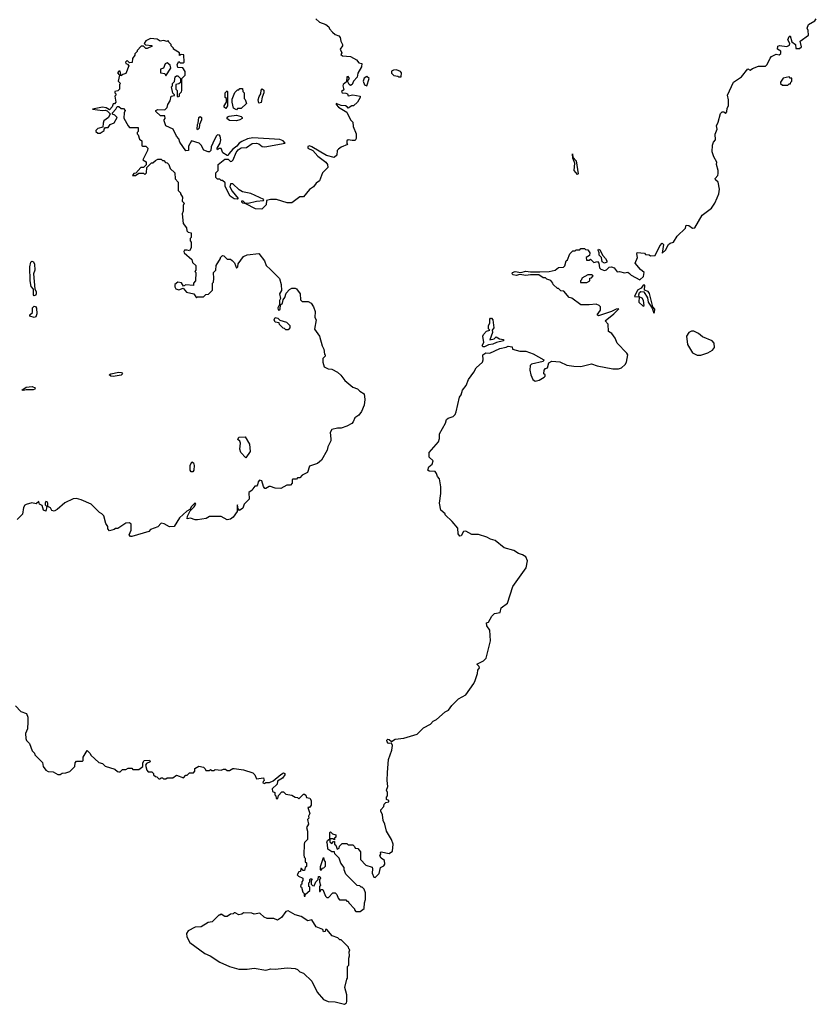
# Model space of a CAD drawing. Extents: x 2240384 to 2404287, y 351326 to 526670.
# Tile 59 of 256: x 2318621 to 2325397, y 384132 to 392506. Entities that reach past the tile are written whole.
import ezdxf

# ---------------------------------------------------------------- set-up
doc = ezdxf.new("R2010")
doc.units = 0

msp = doc.modelspace()

# ---------------------------------------------------------------- linework, layer by layer
at = {"layer": '0CON20XD'}
for points in [[(2321140, 392515), (2321170, 392485), (2321226.1, 392466.1), (2321250, 392445), (2321255, 392430), (2321280.7, 392400.7), (2321305, 392380), (2321335, 392370), (2321347.5, 392355), (2321353, 392323), (2321367.5, 392295), (2321366.7, 392283.3), (2321347.5, 392255), (2321360, 392225), (2321351.7, 392211.7), (2321368.3, 392198.3), (2321435, 392192.5), (2321486.1, 392166.1), (2321505, 392140), (2321530, 392135), (2321527.5, 392105), (2321498.3, 392051.7), (2321491.7, 392018.3), (2321460, 391985), (2321450, 391955), (2321435, 391947.5), (2321422.5, 391955), (2321410, 391985), (2321427.5, 392005), (2321415, 392022.5), (2321405, 392020), (2321401.7, 391978.3), (2321374, 391956), (2321370, 391945), (2321378.8, 391911.2), (2321357.5, 391895), (2321365, 391883.3), (2321395, 391882.5), (2321410, 391875), (2321415, 391860), (2321455, 391867.5), (2321516.7, 391856.7), (2321517.5, 391845), (2321493.6, 391806.4), (2321460, 391775), (2321445, 391772.5), (2321415, 391753.3), (2321406.7, 391766.7), (2321393.3, 391773.3), (2321355, 391777.5), (2321312.5, 391795), (2321313.3, 391785), (2321332.7, 391762.7), (2321405, 391720), (2321434.1, 391654.1), (2321453.6, 391633.6), (2321457.7, 391597.7), (2321482.5, 391535), (2321482.5, 391495), (2321475, 391480), (2321448.3, 391478.3), (2321415, 391483.3), (2321403.6, 391476.4), (2321403.3, 391453.3), (2321410, 391445), (2321355, 391422.5), (2321333.6, 391406.4), (2321322.5, 391395), (2321320, 391355), (2321296.7, 391333.3), (2321230.9, 391350.9), (2321105, 391426.2), (2321085, 391432.5), (2321071.7, 391428.3), (2321072.5, 391415), (2321114.1, 391394.1), (2321156.7, 391345), (2321223.8, 391295), (2321238.8, 391275), (2321241.7, 391248.3), (2321197.5, 391205), (2321170, 391135), (2321143.6, 391116.4), (2321120, 391085), (2321087, 391063), (2321035, 391000), (2321005, 391000), (2320935, 390947.5), (2320895, 390950), (2320805, 390976), (2320755, 390977.5), (2320721.7, 390968.3), (2320718.3, 390931.7), (2320680, 390895), (2320627, 390897), (2320545, 390940), (2320520, 390945), (2320510, 390955), (2320510, 390965), (2320520, 390965), (2320537.5, 390947.5), (2320565, 390946.2), (2320635, 390963.3), (2320695, 390970), (2320698.3, 390978.3), (2320588.3, 391028.3), (2320515, 391042.5), (2320488.5, 391058.5), (2320435, 391110), (2320415, 391110), (2320410, 391085), (2320429.3, 391049.3), (2320480, 390985), (2320475, 390980), (2320445, 390982.5), (2320412.5, 391005), (2320368.3, 391088.3), (2320368.3, 391118.3), (2320345, 391140), (2320335, 391140), (2320325, 391150), (2320305, 391150), (2320290, 391165), (2320290, 391205), (2320310, 391225), (2320310, 391275), (2320365, 391320), (2320395, 391320), (2320415, 391300), (2320425, 391302.5), (2320435.9, 391314.1), (2320462, 391378), (2320480, 391400), (2320504, 391416), (2320551.7, 391418.3), (2320597.9, 391452.1), (2320636.6, 391456.6), (2320655, 391450.8), (2320685, 391429.2), (2320705, 391425.8), (2320880, 391455), (2320862.5, 391475), (2320835, 391488.8), (2320605, 391502.9), (2320557.7, 391492.3), (2320509.3, 391470.7), (2320487.5, 391455), (2320469.3, 391430.7), (2320433.6, 391406.4), (2320400, 391365), (2320395, 391350), (2320385, 391350), (2320350, 391375), (2320335, 391410), (2320315, 391410), (2320305, 391400), (2320300, 391405), (2320300, 391415), (2320327.5, 391455), (2320331.2, 391485), (2320326.7, 391516.7), (2320320, 391525), (2320305, 391526.7), (2320293.6, 391516.4), (2320263.8, 391456.2)], [(2323655, 390024), (2323545, 389986.7), (2323533.6, 389996.4), (2323560, 390035), (2323560, 390065), (2323550, 390075), (2323525, 390087.5), (2323465, 390080), (2323395, 390080), (2323317, 390137), (2323293.6, 390143.6), (2323248.3, 390198.3), (2323225, 390200), (2323205, 390220), (2323195, 390220), (2323160, 390255), (2323157, 390267), (2323138.3, 390288.3), (2323105, 390300), (2323095, 390310), (2323075, 390310), (2323036.7, 390336.7), (2322965, 390336.7), (2322925, 390330), (2322875, 390340), (2322845, 390330.8), (2322817.7, 390337.7), (2322810, 390345), (2322813.8, 390355), (2322835, 390364.2), (2322885, 390356.2), (2322925, 390367.5), (2322965, 390361.2), (2323045, 390362.5), (2323125, 390366.2), (2323175, 390376.7), (2323205, 390397.5), (2323247, 390403), (2323258.3, 390411.7), (2323270, 390455), (2323280, 390465), (2323300, 390515), (2323325, 390540), (2323345, 390540), (2323355, 390550), (2323385, 390550), (2323395, 390560), (2323425, 390560), (2323433, 390553), (2323455, 390550), (2323470, 390525), (2323468.3, 390501.7), (2323440, 390485), (2323441.7, 390461.7), (2323465, 390460), (2323475, 390470), (2323505, 390440), (2323535, 390450), (2323547, 390437), (2323552.5, 390395), (2323564.1, 390384.1), (2323596.1, 390373.9), (2323611.2, 390378.8), (2323635, 390401.2), (2323655, 390404.3), (2323678, 390395), (2323703, 390363), (2323724.4, 390365.6), (2323765, 390354.5), (2323795, 390359.4), (2323808.1, 390348.1), (2323822.4, 390332.4), (2323895, 390293.3), (2323926.5, 390323.5), (2323933.3, 390355), (2323900.5, 390380.5), (2323857.5, 390435), (2323876.4, 390483.6), (2323870, 390515), (2323873.8, 390526.2), (2323935, 390520), (2323945, 390510), (2323975, 390507.5), (2323987.5, 390497.5), (2324025, 390500), (2324065, 390582.5), (2324086.4, 390606.4), (2324096.2, 390595), (2324085, 390520), (2324113.8, 390545), (2324141.2, 390595), (2324155, 390606.7), (2324182.5, 390615), (2324214.1, 390665.9), (2324285, 390732.5), (2324291.2, 390758.8), (2324312.5, 390755), (2324345, 390733.8), (2324363.6, 390736.4), (2324427, 390843), (2324505, 390902.5), (2324533.3, 390945), (2324555, 390992.5), (2324568, 391025), (2324574, 391065), (2324563.3, 391125), (2324540, 391145), (2324536.7, 391155), (2324558.3, 391181.7), (2324563, 391197), (2324563.3, 391225), (2324546.7, 391275), (2324550, 391295), (2324525, 391340), (2324511.2, 391381.2), (2324515, 391440), (2324523.9, 391466.1), (2324540, 391485), (2324537, 391533), (2324552.5, 391575), (2324547.5, 391605), (2324562.5, 391635), (2324581.7, 391708.3), (2324595, 391722.5), (2324611.7, 391721.7), (2324625, 391710), (2324637, 391723), (2324637.5, 391755), (2324650, 391775), (2324650, 391825), (2324642.5, 391865), (2324692.5, 391975), (2324759.3, 392020.7), (2324815, 392087.5), (2324835, 392077.5), (2324855, 392092.5), (2324905, 392112.5), (2324965, 392110), (2324980, 392125), (2325005, 392180), (2325017, 392193), (2325055, 392212.5), (2325081.7, 392208.3), (2325095, 392220), (2325095, 392240), (2325066, 392256), (2325070, 392280), (2325085, 392288), (2325145, 392278.8), (2325169.3, 392290.7), (2325172.5, 392305), (2325153.8, 392335), (2325165, 392362.5), (2325175, 392370), (2325187.5, 392317.5), (2325220, 392295), (2325221.7, 392261.7), (2325255, 392260), (2325270, 392275), (2325260, 392325), (2325330, 392375), (2325327.5, 392415), (2325320, 392435), (2325330, 392465), (2325385, 392497.5), (2325397, 392513)], [(2320263.8, 391456.2), (2320250, 391425), (2320245.9, 391394.1), (2320235, 391383.3), (2320225, 391382.5), (2320187, 391397), (2320165, 391440), (2320147, 391457), (2320083, 391477), (2320058.3, 391431.7), (2320057, 391393), (2320035, 391390), (2319983.3, 391465), (2319973.8, 391493.8), (2319953.8, 391515), (2319926.4, 391576.4), (2319863.3, 391605), (2319850, 391645), (2319850, 391655), (2319860, 391665), (2319855, 391690), (2319818.3, 391688.3), (2319780, 391725), (2319780, 391735), (2319795, 391743.3), (2319855, 391740), (2319875, 391760), (2319882.5, 391785), (2319902.5, 391815), (2319910, 391855), (2319938.3, 391861.7), (2319938.3, 391868.3), (2319922.5, 391882.5), (2319912.5, 391935), (2319920, 391945), (2319920, 391965), (2319938.3, 391981.7), (2319945, 392020), (2319955, 392030), (2319965, 392030), (2319990, 392005), (2319988.3, 391971.7), (2319975, 391960), (2319950, 391955), (2319950, 391915), (2319960, 391905), (2319960, 391855), (2319965, 391850), (2319980, 391855), (2319980, 391875), (2319997, 391893), (2320000, 391905), (2320000, 392005), (2320030, 392035), (2320030, 392065), (2320008.3, 392098.3), (2319965, 392100), (2319960, 392125), (2319975, 392150), (2319985, 392140), (2320015, 392140), (2320020, 392145), (2320018.3, 392208.3), (2319995, 392210), (2319981.7, 392201.7), (2319980, 392225), (2319930, 392255), (2319930, 392265), (2319910, 392285), (2319910, 392295), (2319890, 392315), (2319885, 392330), (2319875, 392320), (2319845, 392330), (2319815, 392322.5), (2319791.7, 392341.7), (2319735, 392347.5), (2319695, 392327.5), (2319680, 392305), (2319692.5, 392292.5), (2319745, 392287.5), (2319748.3, 392281.7), (2319705, 392260), (2319695, 392260), (2319675, 392280), (2319655, 392280), (2319620, 392245), (2319620, 392235), (2319600, 392215), (2319600, 392205), (2319580, 392175), (2319578.3, 392141.7), (2319555, 392140), (2319535, 392160), (2319522.5, 392145), (2319523.3, 392133.3), (2319538.3, 392128.3), (2319550, 392115), (2319525, 392050), (2319498.3, 392041.7), (2319485, 392030), (2319475, 392070), (2319465, 392070), (2319452.5, 392055), (2319470, 392035), (2319460, 391985), (2319477.5, 391965), (2319470, 391955), (2319470, 391915), (2319455, 391900), (2319430, 391895), (2319430, 391885), (2319440, 391875), (2319440, 391865), (2319430, 391855), (2319440, 391805), (2319428.3, 391791.7), (2319415, 391790), (2319407.5, 391765), (2319385, 391740), (2319356.4, 391756.4), (2319325, 391761.2), (2319240, 391745), (2319326.4, 391733.6), (2319347, 391737), (2319365, 391730), (2319390, 391705), (2319376.7, 391673.3), (2319337.5, 391645), (2319330, 391625), (2319328.3, 391591.7), (2319285, 391580), (2319270, 391565), (2319270, 391555), (2319285, 391540), (2319305, 391540), (2319340, 391565), (2319340, 391575), (2319351.7, 391588.3), (2319375, 391590), (2319390, 391615), (2319425, 391630), (2319450, 391675), (2319430, 391695), (2319411.7, 391701.7), (2319410, 391715), (2319440, 391745), (2319451.7, 391768.3), (2319465, 391767.5), (2319485, 391751.2), (2319505, 391752.5), (2319517.5, 391735), (2319510, 391715), (2319508.3, 391668.3), (2319543, 391603), (2319555, 391590), (2319628.3, 391588.3), (2319630, 391555), (2319621.7, 391548.3), (2319620, 391535), (2319628.3, 391528.3), (2319641.7, 391491.7), (2319660, 391475), (2319660, 391435), (2319665, 391430), (2319695, 391430), (2319710, 391415), (2319707, 391393), (2319670, 391315), (2319698.3, 391298.3), (2319698.3, 391271.7), (2319675, 391250), (2319651.7, 391248.3), (2319608.3, 391201.7), (2319591.7, 391198.3), (2319581.7, 391181.7), (2319605, 391180), (2319635, 391200), (2319675, 391200), (2319685, 391190), (2319700, 391205), (2319701.7, 391248.3), (2319741.7, 391288.3), (2319755, 391290), (2319775, 391310), (2319795, 391320), (2319825, 391320), (2319835, 391310), (2319848.3, 391308.3), (2319861.7, 391291.7), (2319875, 391290), (2319890, 391275), (2319901.7, 391241.7), (2319940, 391205), (2319943, 391153), (2319970, 391125), (2319970, 391055), (2319990, 391035), (2319990, 391025), (2320007, 390997), (2320003, 390963), (2320020, 390945), (2320012.5, 390925), (2320011.7, 390878.3), (2320002.5, 390855), (2320013, 390773), (2320040, 390735), (2320041.7, 390711.7), (2320055, 390700), (2320080, 390695), (2320080, 390655), (2320070, 390645), (2320070, 390625), (2320080, 390615), (2320080, 390565), (2320065, 390540), (2320045, 390547.5), (2320023.8, 390546.2), (2320017.5, 390535), (2320020, 390525), (2320085, 390467.5), (2320091.7, 390441.7), (2320120, 390415), (2320120, 390375), (2320110, 390365), (2320120, 390355), (2320117.5, 390285), (2320100, 390265), (2320100, 390245), (2320035, 390252.5), (2320015, 390240), (2319998.3, 390268.3), (2319965, 390273.3), (2319940, 390255), (2319940, 390235), (2319948, 390218), (2319975, 390208.8), (2320011.7, 390221.7), (2320040.5, 390190.5), (2320102.5, 390175), (2320125, 390140), (2320135, 390150), (2320185, 390150), (2320205, 390170), (2320228.3, 390171.7), (2320260, 390205), (2320260, 390265), (2320270, 390275), (2320272.5, 390305), (2320270, 390355), (2320290, 390375), (2320292.5, 390415), (2320330, 390475), (2320330, 390485), (2320345, 390500), (2320358.3, 390498.3), (2320385, 390470), (2320415, 390470), (2320428.3, 390458.3), (2320448.3, 390438.3), (2320465, 390393.3), (2320476.2, 390405), (2320479.3, 390430.7), (2320525, 390492.5), (2320555, 390507.5), (2320655, 390517.5), (2320702.5, 390455), (2320717, 390417), (2320755, 390382.5), (2320832.5, 390305), (2320846, 390255), (2320847.7, 390202.3), (2320832.5, 390175), (2320840, 390135), (2320831.7, 390118.3), (2320832.5, 390085), (2320816.2, 390055), (2320820, 390040), (2320825, 390036.7), (2320835.6, 390044.4), (2320838.3, 390081.7), (2320855.5, 390094.5), (2320861.2, 390125), (2320877.1, 390145), (2320888.6, 390181.4), (2320915, 390212.5), (2320935, 390222.5), (2320965, 390222.5), (2320976.4, 390216.4), (2321007.5, 390175), (2321010, 390125), (2321025, 390110), (2321075, 390110), (2321100, 390095), (2321120, 390065), (2321133.3, 390025), (2321132.5, 389975), (2321142.5, 389955), (2321130, 389875), (2321172.5, 389815), (2321193, 389733), (2321207.5, 389705), (2321213, 389663), (2321220, 389655), (2321220, 389645), (2321200, 389625), (2321200, 389595), (2321210, 389555), (2321245, 389538), (2321275, 389533.8), (2321325, 389507.5), (2321353, 389483), (2321387, 389437), (2321455, 389382.5), (2321495, 389367.5), (2321515, 389347.5), (2321552.5, 389325), (2321557.5, 389275), (2321551.7, 389228.3), (2321527.5, 389175), (2321506.1, 389143.9), (2321470.7, 389119.3), (2321457.5, 389085), (2321445, 389072.5), (2321405, 389050), (2321355, 389032.5), (2321325, 389032.5), (2321275, 389020), (2321262.5, 388995), (2321267, 388943), (2321266.4, 388923.6), (2321242.5, 388875), (2321237.5, 388845), (2321189.3, 388760.7), (2321155, 388732.5), (2321085, 388710), (2321070, 388655), (2321025, 388632.5), (2321005, 388610), (2320985, 388610), (2320975, 388600), (2320945, 388600), (2320940, 388595), (2320940, 388565), (2320925, 388547.5), (2320893, 388547), (2320841.7, 388518.3), (2320795, 388522.5), (2320755, 388537.5), (2320742.5, 388537.5), (2320715, 388520), (2320705, 388520), (2320693.8, 388535), (2320680, 388585), (2320660.8, 388589.2), (2320650, 388575), (2320645, 388550), (2320635, 388540), (2320621.7, 388538.3), (2320603, 388517), (2320600, 388505), (2320570, 388485), (2320571.7, 388428.3), (2320530, 388385), (2320518.3, 388351.7), (2320491.7, 388331.7), (2320480, 388345), (2320475, 388380), (2320470, 388375), (2320470, 388325), (2320437.5, 388275), (2320415, 388257.5), (2320385, 388252.5), (2320335, 388280), (2320315, 388282.5), (2320235, 388280), (2320206.4, 388263.6), (2320133, 388253), (2320115, 388252.5), (2320075, 388265.8), (2320045, 388262.5), (2320047.5, 388285), (2320070, 388330), (2320106.3, 388363.7), (2320118.6, 388385), (2320115, 388396.2), (2320082.9, 388365), (2320069.5, 388340.5), (2320043.9, 388326.1), (2319980.5, 388269.5), (2319935.8, 388195), (2319895, 388192.9), (2319849.5, 388219.5), (2319825, 388223.3), (2319795, 388192.5), (2319735, 388170), (2319720, 388155), (2319575, 388110), (2319565, 388110), (2319552.5, 388125), (2319570, 388165), (2319570, 388215), (2319555, 388227.5), (2319525, 388223.3), (2319455, 388180), (2319435, 388180), (2319425, 388170), (2319385, 388160), (2319370, 388175), (2319370, 388195), (2319353, 388223), (2319337, 388287), (2319320, 388305), (2319300, 388315), (2319230, 388385), (2319145, 388422.5), (2319105, 388433.3), (2319075, 388432.5), (2319005, 388397.5), (2318939.3, 388340.7), (2318915, 388327.5), (2318895, 388332.5), (2318883.9, 388353.9), (2318860, 388365), (2318861.2, 388395), (2318855, 388406.7), (2318845, 388410), (2318836.7, 388395), (2318839.3, 388379.3), (2318852.5, 388365), (2318845, 388327.5), (2318822.5, 388335), (2318813.6, 388373.6), (2318790, 388385), (2318785, 388410), (2318761.7, 388388.3), (2318725, 388397.5), (2318675, 388382.5), (2318663.6, 388376.4), (2318653.6, 388356.4), (2318645, 388300), (2318600, 388255)], [(2319865, 392030), (2319908, 392095), (2319900.8, 392120.8), (2319875, 392138.8), (2319858.3, 392131.7), (2319845, 392093.3), (2319820, 392085), (2319820, 392055), (2319855, 392047.5), (2319865, 392030)], [(2321865, 392020), (2321867.5, 392055), (2321860, 392065), (2321825, 392078.8), (2321801.7, 392078.3), (2321785, 392070), (2321782.5, 392052.5), (2321803, 392033), (2321837, 392027), (2321845, 392020), (2321865, 392020)], [(2321575, 391942.5), (2321592.5, 392005), (2321575, 392022.5), (2321550.7, 392009.3), (2321542.5, 391985), (2321555, 391952.5), (2321575, 391942.5)], [(2325108.3, 391948.3), (2325155, 391950), (2325165, 391960), (2325178.3, 391961.7), (2325180, 391975), (2325190, 391985), (2325188.3, 392008.3), (2325175, 392010), (2325165, 392020), (2325115, 392010), (2325092.5, 391975), (2325093, 391963), (2325108.3, 391948.3)], [(2320375, 391750), (2320361.7, 391761.7), (2320360, 391775), (2320380, 391805), (2320380, 391835), (2320370, 391845), (2320370, 391885), (2320385, 391900), (2320390, 391895), (2320390, 391775), (2320375, 391750)], [(2320465, 391740), (2320440, 391755), (2320427.5, 391805), (2320428.3, 391831.7), (2320451.7, 391888.3), (2320475, 391910), (2320485, 391910), (2320495, 391920), (2320515, 391920), (2320520, 391895), (2320530, 391885), (2320530, 391835), (2320538.3, 391828.3), (2320550, 391795), (2320505, 391750), (2320475, 391750), (2320465, 391740)], [(2320655, 391797.5), (2320650, 391825), (2320657.1, 391852.9), (2320672, 391875), (2320674.2, 391905.8), (2320685, 391918.8), (2320697.1, 391907.1), (2320698.9, 391885), (2320682.9, 391847.1), (2320675, 391800.8), (2320655, 391797.5)], [(2320135, 391570), (2320130, 391575), (2320132.5, 391615), (2320140, 391625), (2320143.8, 391675), (2320155, 391682.5), (2320166.7, 391675), (2320166.4, 391653.6), (2320150, 391615), (2320147.5, 391585), (2320135, 391570)], [(2320465, 391646), (2320405, 391650), (2320383.8, 391665), (2320390.3, 391679.7), (2320404.2, 391685.8), (2320465, 391694), (2320504, 391684), (2320513.3, 391675), (2320513.3, 391665), (2320495, 391653.8), (2320465, 391646)], [(2323365, 391190), (2323338.1, 391225), (2323341.8, 391285), (2323325, 391330), (2323324.2, 391365.8), (2323327, 391337), (2323355.4, 391305), (2323372.5, 391195), (2323365, 391190)], [(2323595, 390437.1), (2323575.9, 390445.9), (2323571.2, 390485), (2323551.2, 390505), (2323551.2, 390525), (2323541.2, 390545), (2323544.2, 390555.8), (2323555, 390550), (2323581.2, 390501.2), (2323605, 390476.2), (2323616.2, 390455), (2323615, 390443.8), (2323595, 390437.1)], [(2318745, 390157.5), (2318737.5, 390165), (2318740, 390215), (2318718.3, 390238.3), (2318710, 390285), (2318708.8, 390405), (2318716.2, 390443.8), (2318725, 390452.5), (2318738, 390448), (2318747.7, 390427.7), (2318748.8, 390375), (2318737.5, 390345), (2318750, 390215), (2318762.5, 390195), (2318762.5, 390175), (2318755, 390160), (2318745, 390157.5)], [(2323391.7, 390271.7), (2323445, 390272.5), (2323470, 390285), (2323471.7, 390308.3), (2323485, 390310), (2323498.3, 390328.3), (2323485, 390337.5), (2323455, 390337.5), (2323401.7, 390308.3), (2323400, 390295), (2323390, 390285), (2323391.7, 390271.7)], [(2324015, 390010), (2324021.7, 390018.3), (2324022.5, 390045), (2324006.2, 390065), (2323977.4, 390177.4), (2323965.6, 390195.6), (2323936.4, 390206.4), (2323937.5, 390247.5), (2323925, 390250), (2323908, 390222), (2323877.5, 390205), (2323851.2, 390151.2), (2323890, 390150), (2323886.2, 390165), (2323893.6, 390186.4), (2323905, 390193.8), (2323931.2, 390191.2), (2323960.8, 390140.8), (2323965.7, 390105), (2324001.7, 390051.7), (2324015, 390010)], [(2323925, 390070), (2323933, 390077), (2323927.6, 390117.6), (2323915, 390138.8), (2323890, 390150), (2323886.7, 390105), (2323925, 390070)], [(2318745, 389973.8), (2318707.5, 389985), (2318707.5, 389995), (2318728.8, 390015), (2318730, 390055), (2318745, 390070), (2318756, 390066), (2318763.8, 390053.8), (2318765.8, 390005), (2318759.7, 389980.3), (2318745, 389973.8)], [(2318585, 386670), (2318631.7, 386621.7), (2318680, 386605), (2318690, 386575), (2318690, 386535), (2318687.5, 386475), (2318670, 386435), (2318673, 386393), (2318680, 386375), (2318705, 386350), (2318728.3, 386288.3), (2318748.3, 386268.3), (2318750, 386255), (2318815, 386190), (2318820, 386155), (2318843.6, 386123.6), (2318863, 386113), (2318905, 386110), (2318945, 386087.5), (2318965, 386087.5), (2318983, 386097), (2319015, 386100), (2319048.3, 386111.7), (2319090, 386155), (2319093, 386187), (2319105, 386200), (2319155, 386200), (2319160, 386205), (2319162.5, 386235), (2319195, 386290), (2319220, 386265), (2319225, 386250), (2319295, 386190), (2319325, 386180), (2319348.3, 386158.3), (2319431.7, 386131.7), (2319453, 386113), (2319465, 386110), (2319475, 386110), (2319495, 386130), (2319525, 386130), (2319545, 386140), (2319575, 386140), (2319585, 386130), (2319635, 386130), (2319670, 386155), (2319670, 386185), (2319680, 386205), (2319725, 386210), (2319730, 386195), (2319700, 386180), (2319690, 386165), (2319702.5, 386125), (2319715, 386110), (2319745, 386110), (2319760, 386095), (2319760, 386085), (2319775, 386070), (2319788.3, 386068.3), (2319805, 386050), (2319815, 386050), (2319825, 386060), (2319835, 386060), (2319845, 386050), (2319865, 386050), (2319875, 386060), (2319925, 386060), (2319955, 386080), (2320015, 386060), (2320035, 386080), (2320045, 386080), (2320055, 386090), (2320065, 386100), (2320098.3, 386101.7), (2320110, 386115), (2320111.7, 386138.3), (2320145, 386157.5), (2320185, 386150), (2320200, 386135), (2320205, 386120), (2320235, 386120), (2320245, 386130), (2320255, 386120), (2320275, 386120), (2320285, 386130), (2320335, 386122.5), (2320355, 386132.5), (2320371.7, 386131.7), (2320385, 386120), (2320405, 386120), (2320435, 386137.5), (2320445, 386137.5), (2320525, 386127.5), (2320605, 386100), (2320622.5, 386085), (2320635, 386050), (2320695, 386060), (2320700, 386035), (2320691.7, 386028.3), (2320690, 386015), (2320705, 386010), (2320715, 386020), (2320745, 386020), (2320776.1, 386033.9), (2320841.7, 386088.3), (2320865, 386100), (2320876.4, 386096.4), (2320877.5, 386085), (2320856.7, 386055), (2320815, 386030), (2320810, 386005), (2320770, 385965), (2320771.7, 385941.7), (2320790, 385935), (2320790, 385915), (2320800, 385905), (2320801.7, 385881.7), (2320818.3, 385881.7), (2320821.7, 385908.3), (2320851.7, 385938.3), (2320865, 385940), (2320885, 385920), (2320935, 385910), (2320963, 385893), (2320985, 385890), (2320995, 385880), (2321035, 385920), (2321045, 385920), (2321055, 385910), (2321060.7, 385890.7), (2321090, 385885), (2321100, 385865), (2321101.2, 385825), (2321085, 385807.5), (2321072.5, 385805), (2321090, 385755), (2321078.3, 385731.7), (2321080, 385715), (2321070, 385705), (2321077.5, 385665), (2321060, 385635), (2321070, 385605), (2321070, 385535), (2321045, 385510), (2321040, 385495), (2321037.5, 385405), (2321040, 385385), (2321050, 385375), (2321050, 385345), (2321060, 385335), (2321060, 385305), (2321050, 385295), (2321045, 385270), (2321031.7, 385271.7), (2321018.3, 385288.3), (2321011.7, 385288.3), (2321008.3, 385261.7), (2320995, 385260), (2320982.5, 385235), (2320991.7, 385221.7), (2321030, 385205), (2321030, 385185), (2321020, 385175), (2321020, 385155), (2321011.7, 385148.3), (2321010, 385135), (2321018.3, 385128.3), (2321030, 385085), (2321040, 385075), (2321041.7, 385051.7), (2321048.3, 385051.7), (2321051.7, 385068.3), (2321088.3, 385101.7), (2321088.3, 385128.3), (2321080, 385135), (2321080, 385165), (2321090, 385175), (2321090, 385195), (2321095, 385200), (2321108.3, 385198.3), (2321100, 385185), (2321100, 385155), (2321111.7, 385141.7), (2321125, 385140), (2321140, 385175), (2321160, 385195), (2321161.7, 385218.3), (2321175, 385220), (2321180, 385205), (2321170, 385195), (2321170, 385175), (2321180, 385145), (2321170, 385135), (2321171.7, 385091.7), (2321178.3, 385091.7), (2321181.7, 385108.3), (2321198.3, 385108.3), (2321221.7, 385051.7), (2321235, 385040), (2321248.3, 385041.7), (2321285, 385080), (2321305, 385080), (2321320, 385065), (2321330, 385035), (2321341.7, 385021.7), (2321395, 385020), (2321405, 385010), (2321415, 385010), (2321420, 384995), (2321470, 384945), (2321470, 384935), (2321481.7, 384921.7), (2321518.3, 384921.7), (2321551.7, 384948.3), (2321553.3, 384995), (2321562.5, 385025), (2321561.7, 385081.7), (2321551.7, 385111.7), (2321535, 385130), (2321525, 385130), (2321515, 385140), (2321491.7, 385141.7), (2321395, 385240), (2321380, 385275), (2321380, 385295), (2321353, 385333), (2321340, 385375), (2321301.7, 385411.7), (2321298.3, 385428.3), (2321275, 385430), (2321241.7, 385451.7), (2321240, 385495), (2321232.5, 385505), (2321240, 385525), (2321260, 385540), (2321260, 385595), (2321265, 385600), (2321281.7, 385581.7), (2321310, 385575), (2321310, 385555), (2321300, 385545), (2321298.3, 385531.7), (2321285, 385540), (2321260, 385540), (2321260, 385515), (2321275, 385500), (2321291.7, 385518.3), (2321298.3, 385518.3), (2321300, 385495), (2321310, 385485), (2321321.7, 385451.7), (2321338.3, 385461.7), (2321341.7, 385478.3), (2321365, 385500), (2321405, 385500), (2321415, 385490), (2321455, 385490), (2321470, 385475), (2321475, 385460), (2321498.3, 385458.3), (2321519.3, 385429.3), (2321520, 385365), (2321566.4, 385316.4), (2321618, 385298), (2321623.3, 385285), (2321618.3, 385248.3), (2321633.3, 385213.3), (2321645, 385210), (2321680, 385245), (2321690, 385295), (2321719.3, 385310.7), (2321726.1, 385323.9), (2321723.3, 385355), (2321695, 385376.7), (2321684, 385395), (2321691.7, 385408.3), (2321690, 385425), (2321695, 385430), (2321763.6, 385416.4), (2321792.5, 385435), (2321796.7, 385495), (2321783.8, 385533.8), (2321742.5, 385605), (2321727.5, 385665), (2321712.5, 385695), (2321707.5, 385745), (2321692.5, 385775), (2321693, 385787), (2321717.5, 385815), (2321720, 385835), (2321735, 385850), (2321760, 385855), (2321760, 385865), (2321740, 385875), (2321740, 385895), (2321750, 385905), (2321750, 385935), (2321740, 385955), (2321752.5, 385985), (2321746.2, 386035), (2321748.6, 386105), (2321758.8, 386215), (2321786.4, 386293.6), (2321792.5, 386335), (2321785, 386352.5), (2321765, 386349.4), (2321754.7, 386354.7), (2321745.5, 386365), (2321745, 386378.8), (2321753.8, 386386.2), (2321765, 386385.5), (2321785, 386366.7), (2321813.6, 386386.4), (2321887.5, 386395), (2322000.9, 386429.1), (2322057.3, 386482.7), (2322115, 386514.4), (2322139.5, 386540.5), (2322165.4, 386554.6), (2322240, 386620), (2322268, 386635), (2322296.9, 386673.1), (2322355, 386729.2), (2322415.8, 386765), (2322485, 386861.2), (2322496.7, 386886.7), (2322515.7, 386945), (2322518.8, 386975), (2322532.5, 386995), (2322530, 387005), (2322510, 387025), (2322565.8, 387054.2), (2322588, 387075), (2322625.8, 387225), (2322620, 387315), (2322595, 387350), (2322593, 387377), (2322608.3, 387381.7), (2322637, 387433), (2322660, 387455), (2322707.5, 387465), (2322716.2, 387505), (2322770, 387545), (2322814.4, 387685.6), (2322928, 387845), (2322940, 387905), (2322925, 387937.5), (2322897.5, 387955), (2322865, 387966.7), (2322825, 387993.3), (2322743.3, 388013.3), (2322665, 388077.5), (2322625, 388087.5), (2322595, 388106.7), (2322525, 388127.5), (2322468.3, 388128.3), (2322415, 388157.5), (2322395, 388152.5), (2322375, 388116.7), (2322365, 388113.8), (2322352, 388135), (2322347, 388183), (2322299.3, 388239.3), (2322240, 388295), (2322240, 388305), (2322204, 388335), (2322190.6, 388395), (2322204.5, 388475.5), (2322203.5, 388533.5), (2322192.5, 388602.5), (2322175, 388620), (2322167, 388647), (2322155, 388662.5), (2322105, 388667.5), (2322092.5, 388675), (2322102.5, 388705), (2322130, 388725), (2322137.5, 388755), (2322103.3, 388785), (2322104.2, 388825), (2322183.8, 388915), (2322193.3, 388945), (2322191.2, 388985), (2322242.5, 389075), (2322252.5, 389105), (2322265, 389117.5), (2322307, 389133), (2322325, 389150), (2322335, 389170), (2322363.3, 389295), (2322376.7, 389315), (2322387.5, 389355), (2322420, 389395), (2322437.5, 389445), (2322485, 389507.5), (2322504.2, 389545.8), (2322556.7, 389595), (2322563.3, 389615), (2322560, 389655), (2322585, 389673.1), (2322618.8, 389671.2), (2322705, 389709.4), (2322758.6, 389721.4), (2322775, 389729.2), (2322810, 389725), (2322813, 389703), (2322875, 389687.5), (2322925, 389686.7), (2322990, 389665), (2323080, 389615), (2323075, 389600), (2322975, 389576.9), (2322963.3, 389565), (2322960, 389525), (2322969.5, 389485), (2322985.6, 389445.6), (2323005, 389432.9), (2323040.3, 389439.7), (2323082.5, 389465), (2323090, 389475), (2323090, 389485), (2323080, 389495), (2323082.5, 389525), (2323095, 389540), (2323110, 389545), (2323121.7, 389588.3), (2323148.3, 389601.7), (2323215, 389597.5), (2323275, 389567.5), (2323335, 389558.8), (2323395, 389556.2), (2323485, 389580), (2323531.7, 389561.7), (2323665, 389536.2), (2323715, 389536.7), (2323740, 389545), (2323772.5, 389575), (2323782.5, 389595), (2323792.5, 389655), (2323785, 389670), (2323702.5, 389755), (2323687, 389797), (2323656.4, 389836.4), (2323630, 389855), (2323627, 389917), (2323600, 389945), (2323675.5, 390004.5), (2323717, 390047), (2323695, 390043.3), (2323655, 390024)], [(2320905, 389870), (2320885, 389870), (2320875, 389880), (2320861.7, 389881.7), (2320830, 389915), (2320828.3, 389928.3), (2320793.3, 389933.3), (2320786.7, 389955), (2320795, 389972.5), (2320817, 389967), (2320835, 389950), (2320890, 389935), (2320920, 389905), (2320920, 389885), (2320905, 389870)], [(2322575, 389723.6), (2322561.2, 389725), (2322553.8, 389735), (2322568, 389762), (2322560, 389815), (2322565, 389830), (2322591.7, 389858.3), (2322620, 389865), (2322608.3, 389878.3), (2322610, 389905), (2322618.8, 389925), (2322620.3, 389959.7), (2322625, 389968.8), (2322635, 389968), (2322646, 389955), (2322653.3, 389886.7), (2322640, 389865), (2322642.5, 389845), (2322620, 389785), (2322657, 389793), (2322675, 389810), (2322703, 389793), (2322735, 389787.5), (2322736.7, 389775), (2322677.7, 389762.3), (2322645, 389746), (2322607.7, 389742.3), (2322575, 389723.6)], [(2324415, 389652.5), (2324475, 389672.5), (2324513, 389697), (2324531.7, 389718.3), (2324527.5, 389755), (2324510, 389775), (2324429.3, 389809.3), (2324395, 389837.5), (2324355, 389857.5), (2324335, 389857.5), (2324313.6, 389846.4), (2324292.5, 389815), (2324302.5, 389745), (2324344, 389674), (2324385, 389652.5), (2324415, 389652.5)], [(2319415, 389472.5), (2319396.7, 389475), (2319383.3, 389485), (2319397.5, 389495), (2319465, 389508.2), (2319486.7, 389505), (2319496.2, 389495), (2319485.4, 389484.6), (2319415, 389472.5)], [(2318655, 389353.8), (2318640, 389355), (2318675, 389380.8), (2318726.8, 389386.8), (2318753.8, 389375), (2318750, 389365), (2318735, 389359.4), (2318675, 389359.2), (2318655, 389353.8)], [(2320545, 388780), (2320502.5, 388825), (2320492.5, 388855), (2320500, 388905), (2320493, 388923), (2320477, 388937), (2320485, 388956.7), (2320539.2, 388959.2), (2320577, 388897), (2320582.5, 388835), (2320545, 388780)], [(2320095, 388660), (2320080.8, 388660.8), (2320071.2, 388675), (2320072, 388715), (2320085, 388746.7), (2320098.6, 388738.6), (2320105.8, 388715.8), (2320103.8, 388675), (2320095, 388660)], [(2321185, 385270), (2321180, 385275), (2321180, 385305), (2321205, 385380), (2321210, 385355), (2321220, 385345), (2321220, 385305), (2321205, 385290), (2321191.7, 385288.3), (2321185, 385270)], [(2321385, 384132.5), (2321400, 384145), (2321402.5, 384155), (2321403, 384213), (2321387.5, 384275), (2321403, 384347), (2321410, 384355), (2321410, 384455), (2321420, 384465), (2321420, 384525), (2321427.5, 384545), (2321422.5, 384577.5), (2321430, 384595), (2321420, 384605), (2321418.3, 384618.3), (2321355, 384680), (2321345, 384680), (2321327, 384697), (2321280, 384715), (2321235, 384770), (2321221.7, 384768.3), (2321218.3, 384751.7), (2321205, 384750), (2321198.3, 384768.3), (2321141.7, 384791.7), (2321105, 384850), (2321073, 384843), (2321015, 384880), (2320965, 384892.5), (2320905, 384927.5), (2320885, 384922.5), (2320849.5, 384870.5), (2320815, 384847.5), (2320781.7, 384861.7), (2320725, 384862.5), (2320700, 384875), (2320665, 384907.5), (2320615, 384900), (2320595, 384907.5), (2320525, 384910), (2320511.7, 384898.3), (2320485, 384892.5), (2320455, 384910), (2320445, 384910), (2320437, 384903), (2320415, 384900), (2320385, 384880), (2320365, 384880), (2320335, 384900), (2320325, 384890), (2320315, 384890), (2320257, 384833), (2320223, 384827), (2320165, 384792.5), (2320115, 384787.5), (2320053.6, 384756.4), (2320040, 384735), (2320042.5, 384705), (2320068.3, 384658.3), (2320195.9, 384565.9), (2320242.5, 384545), (2320325, 384490), (2320405, 384453.8), (2320485, 384431.2), (2320555, 384431.2), (2320615, 384438.8), (2320715, 384423.3), (2320757, 384433), (2320795, 384430), (2320895, 384442.5), (2320965, 384437.5), (2320985, 384427.5), (2321005, 384407.5), (2321036.4, 384396.4), (2321105, 384330), (2321152.5, 384235), (2321205, 384172.5), (2321245, 384157.5), (2321305, 384153.3), (2321385, 384132.5)]]:
    msp.add_lwpolyline(points, dxfattribs=at)

doc.saveas('drawing.dxf')
